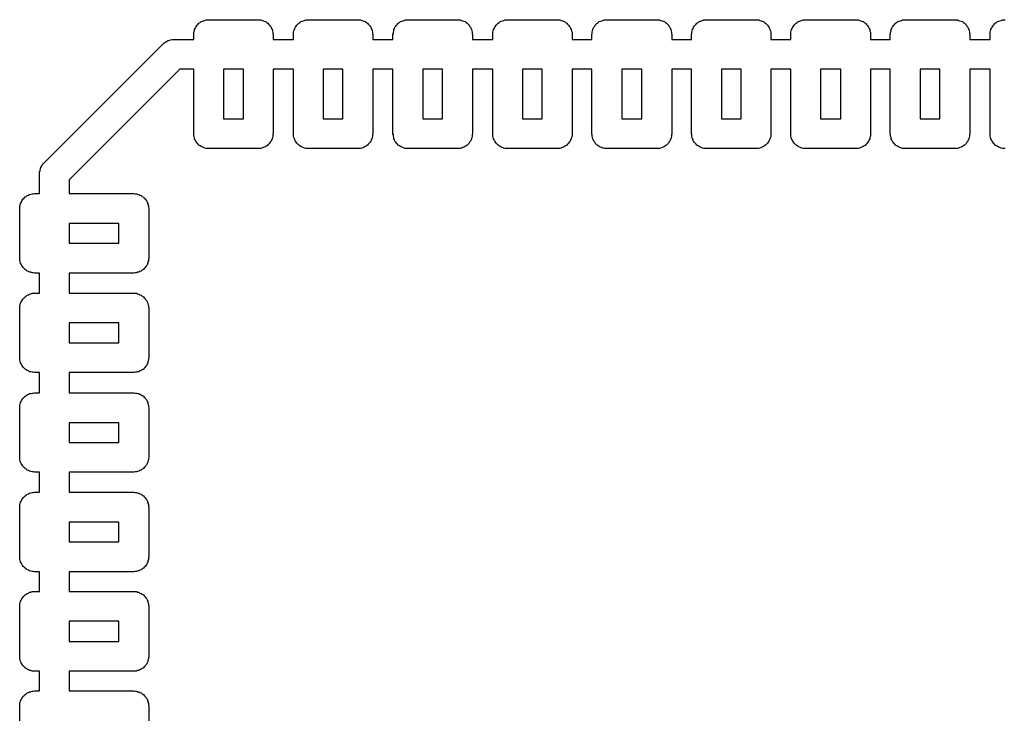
# Model space of a CAD drawing. Extents: x 85 to 363, y -189 to -115.
# Tile 11 of 38: x 182.29 to 187.24, y -175.2 to -171.72. Entities that reach past the tile are written whole.
import ezdxf

# ---------------------------------------------------------------- set-up
doc = ezdxf.new("R2010")
doc.units = 0
doc.header["$MEASUREMENT"] = 0
doc.layers.add('BLACK', color=7, linetype='CONTINUOUS')

msp = doc.modelspace()

# ---------------------------------------------------------------- linework, layer by layer
at = {"layer": 'Black'}
for p, q in [((183.188, -171.742), (183.192, -171.737)), ((183.192, -171.737), (183.198, -171.733)), ((183.198, -171.733), (183.203, -171.729)), ((183.203, -171.729), (183.209, -171.727)), ((183.209, -171.727), (183.215, -171.724)), ((183.215, -171.724), (183.221, -171.723)), ((183.221, -171.723), (183.228, -171.72)), ((183.228, -171.72), (183.234, -171.72)), ((183.234, -171.72), (183.241, -171.719)), ((183.241, -171.719), (183.49, -171.719)), ((183.49, -171.719), (183.496, -171.72)), ((183.496, -171.72), (183.503, -171.72)), ((183.503, -171.72), (183.509, -171.723)), ((183.509, -171.723), (183.515, -171.724)), ((183.515, -171.724), (183.521, -171.727)), ((183.521, -171.727), (183.527, -171.729)), ((183.527, -171.729), (183.532, -171.733)), ((183.532, -171.733), (183.538, -171.737)), ((183.538, -171.737), (183.542, -171.742)), ((183.689, -171.742), (183.693, -171.737)), ((183.693, -171.737), (183.699, -171.733)), ((183.699, -171.733), (183.704, -171.729)), ((183.704, -171.729), (183.71, -171.727)), ((183.71, -171.727), (183.715, -171.724)), ((183.715, -171.724), (183.722, -171.723)), ((183.722, -171.723), (183.728, -171.72)), ((183.728, -171.72), (183.735, -171.72)), ((183.735, -171.72), (183.741, -171.719)), ((183.741, -171.719), (183.99, -171.719)), ((183.99, -171.719), (183.996, -171.72)), ((183.996, -171.72), (184.003, -171.72)), ((184.003, -171.72), (184.009, -171.723)), ((184.009, -171.723), (184.016, -171.724)), ((184.016, -171.724), (184.021, -171.727)), ((184.021, -171.727), (184.027, -171.729)), ((184.027, -171.729), (184.033, -171.733)), ((184.033, -171.733), (184.038, -171.737)), ((184.038, -171.737), (184.042, -171.742)), ((184.189, -171.742), (184.193, -171.737)), ((184.193, -171.737), (184.199, -171.733)), ((184.199, -171.733), (184.204, -171.729)), ((184.204, -171.729), (184.21, -171.727)), ((184.21, -171.727), (184.216, -171.724)), ((184.216, -171.724), (184.222, -171.723)), ((184.222, -171.723), (184.228, -171.72)), ((184.228, -171.72), (184.235, -171.72)), ((184.235, -171.72), (184.241, -171.719)), ((184.241, -171.719), (184.49, -171.719)), ((184.49, -171.719), (184.497, -171.72)), ((184.497, -171.72), (184.503, -171.72)), ((184.503, -171.72), (184.51, -171.723)), ((184.51, -171.723), (184.516, -171.724)), ((184.516, -171.724), (184.522, -171.727)), ((184.522, -171.727), (184.528, -171.729)), ((184.528, -171.729), (184.533, -171.733)), ((184.533, -171.733), (184.539, -171.737)), ((184.539, -171.737), (184.543, -171.742)), ((184.689, -171.742), (184.694, -171.737)), ((184.694, -171.737), (184.699, -171.733)), ((184.699, -171.733), (184.704, -171.729)), ((184.704, -171.729), (184.71, -171.727)), ((184.71, -171.727), (184.716, -171.724)), ((184.716, -171.724), (184.723, -171.723)), ((184.723, -171.723), (184.729, -171.72)), ((184.729, -171.72), (184.735, -171.72)), ((184.735, -171.72), (184.742, -171.719)), ((184.742, -171.719), (184.991, -171.719)), ((184.991, -171.719), (184.997, -171.72)), ((184.997, -171.72), (185.004, -171.72)), ((185.004, -171.72), (185.01, -171.723)), ((185.01, -171.723), (185.016, -171.724)), ((185.016, -171.724), (185.022, -171.727)), ((185.022, -171.727), (185.028, -171.729)), ((185.028, -171.729), (185.033, -171.733)), ((185.033, -171.733), (185.039, -171.737)), ((185.039, -171.737), (185.043, -171.742)), ((185.187, -171.742), (185.191, -171.737)), ((185.191, -171.737), (185.197, -171.733)), ((185.197, -171.733), (185.202, -171.729)), ((185.202, -171.729), (185.208, -171.727)), ((185.208, -171.727), (185.214, -171.724)), ((185.214, -171.724), (185.22, -171.723)), ((185.22, -171.723), (185.227, -171.72)), ((185.227, -171.72), (185.233, -171.72)), ((185.233, -171.72), (185.24, -171.719)), ((185.24, -171.719), (185.491, -171.719)), ((185.491, -171.719), (185.498, -171.72)), ((185.498, -171.72), (185.504, -171.72)), ((185.504, -171.72), (185.51, -171.723)), ((185.51, -171.723), (185.517, -171.724)), ((185.517, -171.724), (185.522, -171.727)), ((185.522, -171.727), (185.529, -171.729)), ((185.529, -171.729), (185.534, -171.733)), ((185.534, -171.733), (185.539, -171.737)), ((185.539, -171.737), (185.544, -171.742)), ((185.688, -171.742), (185.692, -171.737)), ((185.692, -171.737), (185.698, -171.733)), ((185.698, -171.733), (185.703, -171.729)), ((185.703, -171.729), (185.709, -171.727)), ((185.709, -171.727), (185.714, -171.724)), ((185.714, -171.724), (185.721, -171.723)), ((185.721, -171.723), (185.727, -171.72)), ((185.727, -171.72), (185.734, -171.72)), ((185.734, -171.72), (185.74, -171.719)), ((185.74, -171.719), (185.989, -171.719)), ((185.989, -171.719), (185.995, -171.72)), ((185.995, -171.72), (186.002, -171.72)), ((186.002, -171.72), (186.008, -171.723)), ((186.008, -171.723), (186.015, -171.724)), ((186.015, -171.724), (186.02, -171.727)), ((186.02, -171.727), (186.026, -171.729)), ((186.026, -171.729), (186.031, -171.733)), ((186.031, -171.733), (186.037, -171.737)), ((186.037, -171.737), (186.041, -171.742)), ((186.185, -171.742), (186.19, -171.737)), ((186.19, -171.737), (186.195, -171.733)), ((186.195, -171.733), (186.2, -171.729)), ((186.2, -171.729), (186.207, -171.727)), ((186.207, -171.727), (186.212, -171.724)), ((186.212, -171.724), (186.219, -171.723)), ((186.219, -171.723), (186.225, -171.72)), ((186.225, -171.72), (186.231, -171.72)), ((186.231, -171.72), (186.238, -171.719)), ((186.238, -171.719), (186.489, -171.719)), ((186.489, -171.719), (186.496, -171.72)), ((186.496, -171.72), (186.502, -171.72)), ((186.502, -171.72), (186.509, -171.723)), ((186.509, -171.723), (186.515, -171.724)), ((186.515, -171.724), (186.521, -171.727)), ((186.521, -171.727), (186.527, -171.729)), ((186.527, -171.729), (186.532, -171.733)), ((186.532, -171.733), (186.538, -171.737)), ((186.538, -171.737), (186.542, -171.742)), ((186.686, -171.742), (186.69, -171.737)), ((186.69, -171.737), (186.696, -171.733)), ((186.696, -171.733), (186.701, -171.729)), ((186.701, -171.729), (186.707, -171.727)), ((186.707, -171.727), (186.713, -171.724)), ((186.713, -171.724), (186.719, -171.723)), ((186.719, -171.723), (186.725, -171.72)), ((186.725, -171.72), (186.732, -171.72)), ((186.732, -171.72), (186.738, -171.719)), ((186.738, -171.719), (186.987, -171.719)), ((186.987, -171.719), (186.994, -171.72)), ((186.994, -171.72), (187, -171.72)), ((187, -171.72), (187.006, -171.723)), ((187.006, -171.723), (187.013, -171.724)), ((187.013, -171.724), (187.019, -171.727)), ((187.019, -171.727), (187.025, -171.729)), ((187.025, -171.729), (187.03, -171.733)), ((187.03, -171.733), (187.035, -171.737)), ((187.035, -171.737), (187.04, -171.742)), ((187.186, -171.742), (187.19, -171.737)), ((187.19, -171.737), (187.196, -171.733)), ((187.196, -171.733), (187.201, -171.729)), ((187.201, -171.729), (187.207, -171.727)), ((187.207, -171.727), (187.213, -171.724)), ((187.213, -171.724), (187.219, -171.723)), ((187.219, -171.723), (187.226, -171.72)), ((187.226, -171.72), (187.232, -171.72)), ((187.232, -171.72), (187.239, -171.719)), ((183.167, -171.781), (183.169, -171.775)), ((183.167, -171.788), (183.167, -171.781)), ((183.169, -171.775), (183.17, -171.769)), ((183.17, -171.769), (183.173, -171.763)), ((183.173, -171.763), (183.176, -171.757)), ((183.176, -171.757), (183.18, -171.752)), ((183.18, -171.752), (183.183, -171.746)), ((183.183, -171.746), (183.188, -171.742)), ((183.542, -171.742), (183.547, -171.746)), ((183.547, -171.746), (183.55, -171.752)), ((183.55, -171.752), (183.555, -171.757)), ((183.555, -171.757), (183.557, -171.763)), ((183.557, -171.763), (183.56, -171.769)), ((183.56, -171.769), (183.561, -171.775)), ((183.561, -171.775), (183.563, -171.781)), ((183.563, -171.781), (183.563, -171.788)), ((183.667, -171.781), (183.669, -171.775)), ((183.667, -171.788), (183.667, -171.781)), ((183.669, -171.775), (183.671, -171.769)), ((183.671, -171.769), (183.674, -171.763)), ((183.674, -171.763), (183.676, -171.757)), ((183.676, -171.757), (183.68, -171.752)), ((183.68, -171.752), (183.684, -171.746)), ((183.684, -171.746), (183.689, -171.742)), ((184.042, -171.742), (184.047, -171.746)), ((184.047, -171.746), (184.051, -171.752)), ((184.051, -171.752), (184.055, -171.757)), ((184.055, -171.757), (184.057, -171.763)), ((184.057, -171.763), (184.06, -171.769)), ((184.06, -171.769), (184.062, -171.775)), ((184.062, -171.775), (184.064, -171.781)), ((184.064, -171.781), (184.064, -171.788)), ((184.168, -171.781), (184.17, -171.775)), ((184.168, -171.788), (184.168, -171.781)), ((184.17, -171.775), (184.171, -171.769)), ((184.171, -171.769), (184.174, -171.763)), ((184.174, -171.763), (184.176, -171.757)), ((184.176, -171.757), (184.181, -171.752)), ((184.181, -171.752), (184.184, -171.746)), ((184.184, -171.746), (184.189, -171.742)), ((184.543, -171.742), (184.548, -171.746)), ((184.548, -171.746), (184.551, -171.752)), ((184.551, -171.752), (184.555, -171.757)), ((184.555, -171.757), (184.558, -171.763)), ((184.558, -171.763), (184.561, -171.769)), ((184.561, -171.769), (184.562, -171.775)), ((184.562, -171.775), (184.564, -171.781)), ((184.564, -171.781), (184.564, -171.788)), ((184.668, -171.781), (184.67, -171.775)), ((184.668, -171.788), (184.668, -171.781)), ((184.67, -171.775), (184.671, -171.769)), ((184.671, -171.769), (184.675, -171.763)), ((184.675, -171.763), (184.677, -171.757)), ((184.677, -171.757), (184.681, -171.752)), ((184.681, -171.752), (184.684, -171.746)), ((184.684, -171.746), (184.689, -171.742)), ((185.043, -171.742), (185.048, -171.746)), ((185.048, -171.746), (185.051, -171.752)), ((185.051, -171.752), (185.056, -171.757)), ((185.056, -171.757), (185.058, -171.763)), ((185.058, -171.763), (185.061, -171.769)), ((185.061, -171.769), (185.062, -171.775)), ((185.062, -171.775), (185.065, -171.781)), ((185.065, -171.781), (185.065, -171.788)), ((185.166, -171.781), (185.168, -171.775)), ((185.166, -171.788), (185.166, -171.781)), ((185.168, -171.775), (185.169, -171.769)), ((185.169, -171.769), (185.172, -171.763)), ((185.172, -171.763), (185.175, -171.757)), ((185.175, -171.757), (185.179, -171.752)), ((185.179, -171.752), (185.182, -171.746)), ((185.182, -171.746), (185.187, -171.742)), ((185.544, -171.742), (185.549, -171.746)), ((185.549, -171.746), (185.552, -171.752)), ((185.552, -171.752), (185.556, -171.757)), ((185.556, -171.757), (185.558, -171.763)), ((185.558, -171.763), (185.562, -171.769)), ((185.562, -171.769), (185.563, -171.775)), ((185.563, -171.775), (185.565, -171.781)), ((185.565, -171.781), (185.565, -171.788)), ((185.666, -171.781), (185.668, -171.775)), ((185.666, -171.788), (185.666, -171.781)), ((185.668, -171.775), (185.67, -171.769)), ((185.67, -171.769), (185.673, -171.763)), ((185.673, -171.763), (185.675, -171.757)), ((185.675, -171.757), (185.679, -171.752)), ((185.679, -171.752), (185.683, -171.746)), ((185.683, -171.746), (185.688, -171.742)), ((186.041, -171.742), (186.046, -171.746)), ((186.046, -171.746), (186.05, -171.752)), ((186.05, -171.752), (186.054, -171.757)), ((186.054, -171.757), (186.056, -171.763)), ((186.056, -171.763), (186.059, -171.769)), ((186.059, -171.769), (186.061, -171.775)), ((186.061, -171.775), (186.063, -171.781)), ((186.063, -171.781), (186.063, -171.788)), ((186.164, -171.781), (186.166, -171.775)), ((186.164, -171.788), (186.164, -171.781)), ((186.166, -171.775), (186.167, -171.769)), ((186.167, -171.769), (186.171, -171.763)), ((186.171, -171.763), (186.173, -171.757)), ((186.173, -171.757), (186.177, -171.752)), ((186.177, -171.752), (186.18, -171.746)), ((186.18, -171.746), (186.185, -171.742)), ((186.542, -171.742), (186.547, -171.746)), ((186.547, -171.746), (186.55, -171.752)), ((186.55, -171.752), (186.554, -171.757)), ((186.554, -171.757), (186.557, -171.763)), ((186.557, -171.763), (186.56, -171.769)), ((186.56, -171.769), (186.561, -171.775)), ((186.561, -171.775), (186.563, -171.781)), ((186.563, -171.781), (186.563, -171.788)), ((186.664, -171.781), (186.667, -171.775)), ((186.664, -171.788), (186.664, -171.781)), ((186.667, -171.775), (186.668, -171.769)), ((186.668, -171.769), (186.671, -171.763)), ((186.671, -171.763), (186.673, -171.757)), ((186.673, -171.757), (186.678, -171.752)), ((186.678, -171.752), (186.681, -171.746)), ((186.681, -171.746), (186.686, -171.742)), ((187.04, -171.742), (187.045, -171.746)), ((187.045, -171.746), (187.048, -171.752)), ((187.048, -171.752), (187.052, -171.757)), ((187.052, -171.757), (187.054, -171.763)), ((187.054, -171.763), (187.058, -171.769)), ((187.058, -171.769), (187.059, -171.775)), ((187.059, -171.775), (187.061, -171.781)), ((187.061, -171.781), (187.061, -171.788)), ((187.165, -171.781), (187.167, -171.775)), ((187.165, -171.788), (187.165, -171.781)), ((187.167, -171.775), (187.168, -171.769)), ((187.168, -171.769), (187.171, -171.763)), ((187.171, -171.763), (187.174, -171.757)), ((187.174, -171.757), (187.178, -171.752)), ((187.178, -171.752), (187.181, -171.746)), ((187.181, -171.746), (187.186, -171.742)), ((183.015, -171.838), (183.017, -171.836)), ((183.017, -171.836), (183.026, -171.831)), ((183.026, -171.831), (183.034, -171.825)), ((183.034, -171.825), (183.037, -171.824)), ((183.037, -171.824), (183.04, -171.823)), ((183.04, -171.823), (183.049, -171.821)), ((183.049, -171.821), (183.059, -171.819)), ((183.059, -171.819), (183.062, -171.819)), ((183.062, -171.819), (183.065, -171.818)), ((183.065, -171.818), (183.166, -171.818)), ((183.166, -171.794), (183.167, -171.788)), ((183.166, -171.818), (183.166, -171.794)), ((183.563, -171.788), (183.565, -171.794)), ((183.565, -171.794), (183.565, -171.818)), ((183.565, -171.818), (183.666, -171.818)), ((183.666, -171.794), (183.667, -171.788)), ((183.666, -171.818), (183.666, -171.794)), ((184.064, -171.788), (184.065, -171.794)), ((184.065, -171.794), (184.065, -171.818)), ((184.065, -171.818), (184.166, -171.818)), ((184.166, -171.794), (184.168, -171.788)), ((184.166, -171.818), (184.166, -171.794)), ((184.564, -171.788), (184.565, -171.794)), ((184.565, -171.794), (184.565, -171.818)), ((184.565, -171.818), (184.667, -171.818)), ((184.667, -171.794), (184.668, -171.788)), ((184.667, -171.818), (184.667, -171.794)), ((185.065, -171.788), (185.066, -171.794)), ((185.066, -171.794), (185.066, -171.818)), ((185.066, -171.818), (185.165, -171.818)), ((185.165, -171.794), (185.166, -171.788)), ((185.165, -171.818), (185.165, -171.794)), ((185.565, -171.788), (185.566, -171.794)), ((185.566, -171.794), (185.566, -171.818)), ((185.566, -171.818), (185.665, -171.818)), ((185.665, -171.794), (185.666, -171.788)), ((185.665, -171.818), (185.665, -171.794)), ((186.063, -171.788), (186.064, -171.794)), ((186.064, -171.794), (186.064, -171.818)), ((186.064, -171.818), (186.163, -171.818)), ((186.163, -171.794), (186.164, -171.788)), ((186.163, -171.818), (186.163, -171.794)), ((186.563, -171.788), (186.564, -171.794)), ((186.564, -171.794), (186.564, -171.818)), ((186.564, -171.818), (186.663, -171.818)), ((186.663, -171.794), (186.664, -171.788)), ((186.663, -171.818), (186.663, -171.794)), ((187.061, -171.788), (187.062, -171.794)), ((187.062, -171.794), (187.062, -171.818)), ((187.062, -171.818), (187.164, -171.818)), ((187.164, -171.794), (187.165, -171.788)), ((187.164, -171.818), (187.164, -171.794)), ((182.413, -172.44), (183.012, -171.84)), ((183.012, -171.84), (183.015, -171.838)), ((183.096, -171.968), (182.541, -172.524)), ((183.166, -171.968), (183.096, -171.968)), ((183.166, -172.292), (183.166, -171.968)), ((183.316, -171.968), (183.316, -172.217)), ((183.415, -171.968), (183.316, -171.968)), ((183.415, -172.217), (183.415, -171.968)), ((183.666, -171.968), (183.565, -171.968)), ((183.565, -171.968), (183.565, -172.292)), ((183.666, -172.292), (183.666, -171.968)), ((183.816, -171.968), (183.816, -172.217)), ((183.915, -171.968), (183.816, -171.968)), ((183.915, -172.217), (183.915, -171.968)), ((184.166, -171.968), (184.065, -171.968)), ((184.065, -171.968), (184.065, -172.292)), ((184.166, -172.292), (184.166, -171.968)), ((184.316, -171.968), (184.316, -172.217)), ((184.415, -171.968), (184.316, -171.968)), ((184.415, -172.217), (184.415, -171.968)), ((184.667, -171.968), (184.565, -171.968)), ((184.565, -171.968), (184.565, -172.292)), ((184.667, -172.292), (184.667, -171.968)), ((184.817, -171.968), (184.817, -172.217)), ((184.916, -171.968), (184.817, -171.968)), ((184.916, -172.217), (184.916, -171.968)), ((185.165, -171.968), (185.066, -171.968)), ((185.066, -171.968), (185.066, -172.292)), ((185.165, -172.292), (185.165, -171.968)), ((185.315, -171.968), (185.315, -172.217)), ((185.416, -171.968), (185.315, -171.968)), ((185.416, -172.217), (185.416, -171.968)), ((185.665, -171.968), (185.566, -171.968)), ((185.566, -171.968), (185.566, -172.292)), ((185.665, -172.292), (185.665, -171.968)), ((185.815, -171.968), (185.815, -172.217)), ((185.914, -171.968), (185.815, -171.968)), ((185.914, -172.217), (185.914, -171.968)), ((186.163, -171.968), (186.064, -171.968)), ((186.064, -171.968), (186.064, -172.292)), ((186.163, -172.292), (186.163, -171.968)), ((186.313, -171.968), (186.313, -172.217)), ((186.414, -171.968), (186.313, -171.968)), ((186.414, -172.217), (186.414, -171.968)), ((186.663, -171.968), (186.564, -171.968)), ((186.564, -171.968), (186.564, -172.292)), ((186.663, -172.292), (186.663, -171.968)), ((186.813, -171.968), (186.813, -172.217)), ((186.912, -171.968), (186.813, -171.968)), ((186.912, -172.217), (186.912, -171.968)), ((187.164, -171.968), (187.062, -171.968)), ((187.062, -171.968), (187.062, -172.292)), ((187.164, -172.292), (187.164, -171.968)), ((183.316, -172.217), (183.415, -172.217)), ((183.816, -172.217), (183.915, -172.217)), ((184.316, -172.217), (184.415, -172.217)), ((184.817, -172.217), (184.916, -172.217)), ((185.315, -172.217), (185.416, -172.217)), ((185.815, -172.217), (185.914, -172.217)), ((186.313, -172.217), (186.414, -172.217)), ((186.813, -172.217), (186.912, -172.217)), ((183.167, -172.298), (183.166, -172.292)), ((183.167, -172.305), (183.167, -172.298)), ((183.169, -172.311), (183.167, -172.305)), ((183.17, -172.318), (183.169, -172.311)), ((183.173, -172.323), (183.17, -172.318)), ((183.176, -172.33), (183.173, -172.323)), ((183.18, -172.335), (183.176, -172.33)), ((183.555, -172.33), (183.55, -172.335)), ((183.557, -172.323), (183.555, -172.33)), ((183.56, -172.318), (183.557, -172.323)), ((183.561, -172.311), (183.56, -172.318)), ((183.563, -172.305), (183.561, -172.311)), ((183.565, -172.292), (183.563, -172.298)), ((183.563, -172.298), (183.563, -172.305)), ((183.667, -172.298), (183.666, -172.292)), ((183.667, -172.305), (183.667, -172.298)), ((183.669, -172.311), (183.667, -172.305)), ((183.671, -172.318), (183.669, -172.311)), ((183.674, -172.323), (183.671, -172.318)), ((183.676, -172.33), (183.674, -172.323)), ((183.68, -172.335), (183.676, -172.33)), ((184.055, -172.33), (184.051, -172.335)), ((184.057, -172.323), (184.055, -172.33)), ((184.06, -172.318), (184.057, -172.323)), ((184.062, -172.311), (184.06, -172.318)), ((184.064, -172.305), (184.062, -172.311)), ((184.065, -172.292), (184.064, -172.298)), ((184.064, -172.298), (184.064, -172.305)), ((184.168, -172.298), (184.166, -172.292)), ((184.168, -172.305), (184.168, -172.298)), ((184.17, -172.311), (184.168, -172.305)), ((184.171, -172.318), (184.17, -172.311)), ((184.174, -172.323), (184.171, -172.318)), ((184.176, -172.33), (184.174, -172.323)), ((184.181, -172.335), (184.176, -172.33)), ((184.555, -172.33), (184.551, -172.335)), ((184.558, -172.323), (184.555, -172.33)), ((184.561, -172.318), (184.558, -172.323)), ((184.562, -172.311), (184.561, -172.318)), ((184.564, -172.305), (184.562, -172.311)), ((184.565, -172.292), (184.564, -172.298)), ((184.564, -172.298), (184.564, -172.305)), ((184.668, -172.298), (184.667, -172.292)), ((184.668, -172.305), (184.668, -172.298)), ((184.67, -172.311), (184.668, -172.305)), ((184.671, -172.318), (184.67, -172.311)), ((184.675, -172.323), (184.671, -172.318)), ((184.677, -172.33), (184.675, -172.323)), ((184.681, -172.335), (184.677, -172.33)), ((185.056, -172.33), (185.051, -172.335)), ((185.058, -172.323), (185.056, -172.33)), ((185.061, -172.318), (185.058, -172.323)), ((185.062, -172.311), (185.061, -172.318)), ((185.065, -172.305), (185.062, -172.311)), ((185.066, -172.292), (185.065, -172.298)), ((185.065, -172.298), (185.065, -172.305)), ((185.166, -172.298), (185.165, -172.292)), ((185.166, -172.305), (185.166, -172.298)), ((185.168, -172.311), (185.166, -172.305)), ((185.169, -172.318), (185.168, -172.311)), ((185.172, -172.323), (185.169, -172.318)), ((185.175, -172.33), (185.172, -172.323)), ((185.179, -172.335), (185.175, -172.33)), ((185.556, -172.33), (185.552, -172.335)), ((185.558, -172.323), (185.556, -172.33)), ((185.562, -172.318), (185.558, -172.323)), ((185.563, -172.311), (185.562, -172.318)), ((185.565, -172.305), (185.563, -172.311)), ((185.566, -172.292), (185.565, -172.298)), ((185.565, -172.298), (185.565, -172.305)), ((185.666, -172.298), (185.665, -172.292)), ((185.666, -172.305), (185.666, -172.298)), ((185.668, -172.311), (185.666, -172.305)), ((185.67, -172.318), (185.668, -172.311)), ((185.673, -172.323), (185.67, -172.318)), ((185.675, -172.33), (185.673, -172.323)), ((185.679, -172.335), (185.675, -172.33)), ((186.054, -172.33), (186.05, -172.335)), ((186.056, -172.323), (186.054, -172.33)), ((186.059, -172.318), (186.056, -172.323)), ((186.061, -172.311), (186.059, -172.318)), ((186.063, -172.305), (186.061, -172.311)), ((186.064, -172.292), (186.063, -172.298)), ((186.063, -172.298), (186.063, -172.305)), ((186.164, -172.298), (186.163, -172.292)), ((186.164, -172.305), (186.164, -172.298)), ((186.166, -172.311), (186.164, -172.305)), ((186.167, -172.318), (186.166, -172.311)), ((186.171, -172.323), (186.167, -172.318)), ((186.173, -172.33), (186.171, -172.323)), ((186.177, -172.335), (186.173, -172.33)), ((186.554, -172.33), (186.55, -172.335)), ((186.557, -172.323), (186.554, -172.33)), ((186.56, -172.318), (186.557, -172.323)), ((186.561, -172.311), (186.56, -172.318)), ((186.563, -172.305), (186.561, -172.311)), ((186.564, -172.292), (186.563, -172.298)), ((186.563, -172.298), (186.563, -172.305)), ((186.664, -172.298), (186.663, -172.292)), ((186.664, -172.305), (186.664, -172.298)), ((186.667, -172.311), (186.664, -172.305)), ((186.668, -172.318), (186.667, -172.311)), ((186.671, -172.323), (186.668, -172.318)), ((186.673, -172.33), (186.671, -172.323)), ((186.678, -172.335), (186.673, -172.33)), ((187.052, -172.33), (187.048, -172.335)), ((187.054, -172.323), (187.052, -172.33)), ((187.058, -172.318), (187.054, -172.323)), ((187.059, -172.311), (187.058, -172.318)), ((187.061, -172.305), (187.059, -172.311)), ((187.062, -172.292), (187.061, -172.298)), ((187.061, -172.298), (187.061, -172.305)), ((187.165, -172.298), (187.164, -172.292)), ((187.165, -172.305), (187.165, -172.298)), ((187.167, -172.311), (187.165, -172.305)), ((187.168, -172.318), (187.167, -172.311)), ((187.171, -172.323), (187.168, -172.318)), ((187.174, -172.33), (187.171, -172.323)), ((187.178, -172.335), (187.174, -172.33)), ((183.183, -172.34), (183.18, -172.335)), ((183.188, -172.344), (183.183, -172.34)), ((183.192, -172.349), (183.188, -172.344)), ((183.198, -172.353), (183.192, -172.349)), ((183.203, -172.357), (183.198, -172.353)), ((183.209, -172.359), (183.203, -172.357)), ((183.215, -172.362), (183.209, -172.359)), ((183.221, -172.364), (183.215, -172.362)), ((183.228, -172.366), (183.221, -172.364)), ((183.234, -172.366), (183.228, -172.366)), ((183.241, -172.367), (183.234, -172.366)), ((183.49, -172.367), (183.241, -172.367)), ((183.496, -172.366), (183.49, -172.367)), ((183.503, -172.366), (183.496, -172.366)), ((183.509, -172.364), (183.503, -172.366)), ((183.515, -172.362), (183.509, -172.364)), ((183.521, -172.359), (183.515, -172.362)), ((183.527, -172.357), (183.521, -172.359)), ((183.532, -172.353), (183.527, -172.357)), ((183.538, -172.349), (183.532, -172.353)), ((183.542, -172.344), (183.538, -172.349)), ((183.547, -172.34), (183.542, -172.344)), ((183.55, -172.335), (183.547, -172.34)), ((183.684, -172.34), (183.68, -172.335)), ((183.689, -172.344), (183.684, -172.34)), ((183.693, -172.349), (183.689, -172.344)), ((183.699, -172.353), (183.693, -172.349)), ((183.704, -172.357), (183.699, -172.353)), ((183.71, -172.359), (183.704, -172.357)), ((183.715, -172.362), (183.71, -172.359)), ((183.722, -172.364), (183.715, -172.362)), ((183.728, -172.366), (183.722, -172.364)), ((183.735, -172.366), (183.728, -172.366)), ((183.741, -172.367), (183.735, -172.366)), ((183.99, -172.367), (183.741, -172.367)), ((183.996, -172.366), (183.99, -172.367)), ((184.003, -172.366), (183.996, -172.366)), ((184.009, -172.364), (184.003, -172.366)), ((184.016, -172.362), (184.009, -172.364)), ((184.021, -172.359), (184.016, -172.362)), ((184.027, -172.357), (184.021, -172.359)), ((184.033, -172.353), (184.027, -172.357)), ((184.038, -172.349), (184.033, -172.353)), ((184.042, -172.344), (184.038, -172.349)), ((184.047, -172.34), (184.042, -172.344)), ((184.051, -172.335), (184.047, -172.34)), ((184.184, -172.34), (184.181, -172.335)), ((184.189, -172.344), (184.184, -172.34)), ((184.193, -172.349), (184.189, -172.344)), ((184.199, -172.353), (184.193, -172.349)), ((184.204, -172.357), (184.199, -172.353)), ((184.21, -172.359), (184.204, -172.357)), ((184.216, -172.362), (184.21, -172.359)), ((184.222, -172.364), (184.216, -172.362)), ((184.228, -172.366), (184.222, -172.364)), ((184.235, -172.366), (184.228, -172.366)), ((184.241, -172.367), (184.235, -172.366)), ((184.49, -172.367), (184.241, -172.367)), ((184.497, -172.366), (184.49, -172.367)), ((184.503, -172.366), (184.497, -172.366)), ((184.51, -172.364), (184.503, -172.366)), ((184.516, -172.362), (184.51, -172.364)), ((184.522, -172.359), (184.516, -172.362)), ((184.528, -172.357), (184.522, -172.359)), ((184.533, -172.353), (184.528, -172.357)), ((184.539, -172.349), (184.533, -172.353)), ((184.543, -172.344), (184.539, -172.349)), ((184.548, -172.34), (184.543, -172.344)), ((184.551, -172.335), (184.548, -172.34)), ((184.684, -172.34), (184.681, -172.335)), ((184.689, -172.344), (184.684, -172.34)), ((184.694, -172.349), (184.689, -172.344)), ((184.699, -172.353), (184.694, -172.349)), ((184.704, -172.357), (184.699, -172.353)), ((184.71, -172.359), (184.704, -172.357)), ((184.716, -172.362), (184.71, -172.359)), ((184.723, -172.364), (184.716, -172.362)), ((184.729, -172.366), (184.723, -172.364)), ((184.735, -172.366), (184.729, -172.366)), ((184.742, -172.367), (184.735, -172.366)), ((184.991, -172.367), (184.742, -172.367)), ((184.997, -172.366), (184.991, -172.367)), ((185.004, -172.366), (184.997, -172.366)), ((185.01, -172.364), (185.004, -172.366)), ((185.016, -172.362), (185.01, -172.364)), ((185.022, -172.359), (185.016, -172.362)), ((185.028, -172.357), (185.022, -172.359)), ((185.033, -172.353), (185.028, -172.357)), ((185.039, -172.349), (185.033, -172.353)), ((185.043, -172.344), (185.039, -172.349)), ((185.048, -172.34), (185.043, -172.344)), ((185.051, -172.335), (185.048, -172.34)), ((185.182, -172.34), (185.179, -172.335)), ((185.187, -172.344), (185.182, -172.34)), ((185.191, -172.349), (185.187, -172.344)), ((185.197, -172.353), (185.191, -172.349)), ((185.202, -172.357), (185.197, -172.353)), ((185.208, -172.359), (185.202, -172.357)), ((185.214, -172.362), (185.208, -172.359)), ((185.22, -172.364), (185.214, -172.362)), ((185.227, -172.366), (185.22, -172.364)), ((185.233, -172.366), (185.227, -172.366)), ((185.24, -172.367), (185.233, -172.366)), ((185.491, -172.367), (185.24, -172.367)), ((185.498, -172.366), (185.491, -172.367)), ((185.504, -172.366), (185.498, -172.366)), ((185.51, -172.364), (185.504, -172.366)), ((185.517, -172.362), (185.51, -172.364)), ((185.522, -172.359), (185.517, -172.362)), ((185.529, -172.357), (185.522, -172.359)), ((185.534, -172.353), (185.529, -172.357)), ((185.539, -172.349), (185.534, -172.353)), ((185.544, -172.344), (185.539, -172.349)), ((185.549, -172.34), (185.544, -172.344)), ((185.552, -172.335), (185.549, -172.34)), ((185.683, -172.34), (185.679, -172.335)), ((185.688, -172.344), (185.683, -172.34)), ((185.692, -172.349), (185.688, -172.344)), ((185.698, -172.353), (185.692, -172.349)), ((185.703, -172.357), (185.698, -172.353)), ((185.709, -172.359), (185.703, -172.357)), ((185.714, -172.362), (185.709, -172.359)), ((185.721, -172.364), (185.714, -172.362)), ((185.727, -172.366), (185.721, -172.364)), ((185.734, -172.366), (185.727, -172.366)), ((185.74, -172.367), (185.734, -172.366)), ((185.989, -172.367), (185.74, -172.367)), ((185.995, -172.366), (185.989, -172.367)), ((186.002, -172.366), (185.995, -172.366)), ((186.008, -172.364), (186.002, -172.366)), ((186.015, -172.362), (186.008, -172.364)), ((186.02, -172.359), (186.015, -172.362)), ((186.026, -172.357), (186.02, -172.359)), ((186.031, -172.353), (186.026, -172.357)), ((186.037, -172.349), (186.031, -172.353)), ((186.041, -172.344), (186.037, -172.349)), ((186.046, -172.34), (186.041, -172.344)), ((186.05, -172.335), (186.046, -172.34)), ((186.18, -172.34), (186.177, -172.335)), ((186.185, -172.344), (186.18, -172.34)), ((186.19, -172.349), (186.185, -172.344)), ((186.195, -172.353), (186.19, -172.349)), ((186.2, -172.357), (186.195, -172.353)), ((186.207, -172.359), (186.2, -172.357)), ((186.212, -172.362), (186.207, -172.359)), ((186.219, -172.364), (186.212, -172.362)), ((186.225, -172.366), (186.219, -172.364)), ((186.231, -172.366), (186.225, -172.366)), ((186.238, -172.367), (186.231, -172.366)), ((186.489, -172.367), (186.238, -172.367)), ((186.496, -172.366), (186.489, -172.367)), ((186.502, -172.366), (186.496, -172.366)), ((186.509, -172.364), (186.502, -172.366)), ((186.515, -172.362), (186.509, -172.364)), ((186.521, -172.359), (186.515, -172.362)), ((186.527, -172.357), (186.521, -172.359)), ((186.532, -172.353), (186.527, -172.357)), ((186.538, -172.349), (186.532, -172.353)), ((186.542, -172.344), (186.538, -172.349)), ((186.547, -172.34), (186.542, -172.344)), ((186.55, -172.335), (186.547, -172.34)), ((186.681, -172.34), (186.678, -172.335)), ((186.686, -172.344), (186.681, -172.34)), ((186.69, -172.349), (186.686, -172.344)), ((186.696, -172.353), (186.69, -172.349)), ((186.701, -172.357), (186.696, -172.353)), ((186.707, -172.359), (186.701, -172.357)), ((186.713, -172.362), (186.707, -172.359)), ((186.719, -172.364), (186.713, -172.362)), ((186.725, -172.366), (186.719, -172.364)), ((186.732, -172.366), (186.725, -172.366)), ((186.738, -172.367), (186.732, -172.366)), ((186.987, -172.367), (186.738, -172.367)), ((186.994, -172.366), (186.987, -172.367)), ((187, -172.366), (186.994, -172.366)), ((187.006, -172.364), (187, -172.366)), ((187.013, -172.362), (187.006, -172.364)), ((187.019, -172.359), (187.013, -172.362)), ((187.025, -172.357), (187.019, -172.359)), ((187.03, -172.353), (187.025, -172.357)), ((187.035, -172.349), (187.03, -172.353)), ((187.04, -172.344), (187.035, -172.349)), ((187.045, -172.34), (187.04, -172.344)), ((187.048, -172.335), (187.045, -172.34)), ((187.181, -172.34), (187.178, -172.335)), ((187.186, -172.344), (187.181, -172.34)), ((187.19, -172.349), (187.186, -172.344)), ((187.196, -172.353), (187.19, -172.349)), ((187.201, -172.357), (187.196, -172.353)), ((187.207, -172.359), (187.201, -172.357)), ((187.213, -172.362), (187.207, -172.359)), ((187.219, -172.364), (187.213, -172.362)), ((187.226, -172.366), (187.219, -172.364)), ((187.232, -172.366), (187.226, -172.366)), ((187.239, -172.367), (187.232, -172.366)), ((182.391, -172.486), (182.394, -172.477)), ((182.394, -172.477), (182.396, -172.467)), ((182.396, -172.467), (182.397, -172.464)), ((182.397, -172.464), (182.398, -172.461)), ((182.398, -172.461), (182.404, -172.453)), ((182.404, -172.453), (182.409, -172.444)), ((182.409, -172.444), (182.411, -172.442)), ((182.411, -172.442), (182.413, -172.44)), ((182.392, -172.489), (182.391, -172.486)), ((182.391, -172.493), (182.392, -172.489)), ((182.391, -172.593), (182.391, -172.493)), ((182.541, -172.524), (182.541, -172.593)), ((182.302, -172.63), (182.306, -172.625)), ((182.306, -172.625), (182.309, -172.62)), ((182.309, -172.62), (182.314, -172.616)), ((182.314, -172.616), (182.319, -172.61)), ((182.319, -172.61), (182.324, -172.607)), ((182.324, -172.607), (182.329, -172.603)), ((182.329, -172.603), (182.336, -172.601)), ((182.336, -172.601), (182.341, -172.597)), ((182.341, -172.597), (182.348, -172.596)), ((182.348, -172.596), (182.354, -172.594)), ((182.354, -172.594), (182.36, -172.594)), ((182.36, -172.594), (182.367, -172.593)), ((182.367, -172.593), (182.391, -172.593)), ((182.541, -172.593), (182.865, -172.593)), ((182.865, -172.593), (182.871, -172.594)), ((182.871, -172.594), (182.878, -172.594)), ((182.878, -172.594), (182.884, -172.596)), ((182.884, -172.596), (182.89, -172.597)), ((182.89, -172.597), (182.896, -172.601)), ((182.896, -172.601), (182.902, -172.603)), ((182.902, -172.603), (182.907, -172.607)), ((182.907, -172.607), (182.913, -172.61)), ((182.913, -172.61), (182.917, -172.616)), ((182.917, -172.616), (182.922, -172.62)), ((182.922, -172.62), (182.925, -172.625)), ((182.925, -172.625), (182.93, -172.63)), ((182.292, -172.668), (182.293, -172.661)), ((182.292, -172.917), (182.292, -172.668)), ((182.293, -172.655), (182.295, -172.649)), ((182.293, -172.661), (182.293, -172.655)), ((182.295, -172.649), (182.296, -172.642)), ((182.296, -172.642), (182.3, -172.637)), ((182.3, -172.637), (182.302, -172.63)), ((182.93, -172.63), (182.932, -172.637)), ((182.932, -172.637), (182.935, -172.642)), ((182.935, -172.642), (182.936, -172.649)), ((182.936, -172.649), (182.939, -172.655)), ((182.939, -172.655), (182.939, -172.661)), ((182.939, -172.661), (182.94, -172.668)), ((182.94, -172.668), (182.94, -172.917)), ((182.541, -172.743), (182.541, -172.842)), ((182.79, -172.743), (182.541, -172.743)), ((182.79, -172.842), (182.79, -172.743)), ((182.541, -172.842), (182.79, -172.842)), ((182.293, -172.923), (182.292, -172.917)), ((182.293, -172.93), (182.293, -172.923)), ((182.94, -172.917), (182.939, -172.923)), ((182.939, -172.923), (182.939, -172.93)), ((182.295, -172.936), (182.293, -172.93)), ((182.296, -172.943), (182.295, -172.936)), ((182.3, -172.948), (182.296, -172.943)), ((182.302, -172.954), (182.3, -172.948)), ((182.306, -172.959), (182.302, -172.954)), ((182.309, -172.965), (182.306, -172.959)), ((182.314, -172.969), (182.309, -172.965)), ((182.319, -172.974), (182.314, -172.969)), ((182.917, -172.969), (182.913, -172.974)), ((182.922, -172.965), (182.917, -172.969)), ((182.925, -172.959), (182.922, -172.965)), ((182.93, -172.954), (182.925, -172.959)), ((182.932, -172.948), (182.93, -172.954)), ((182.935, -172.943), (182.932, -172.948)), ((182.936, -172.936), (182.935, -172.943)), ((182.939, -172.93), (182.936, -172.936)), ((182.324, -172.978), (182.319, -172.974)), ((182.329, -172.982), (182.324, -172.978)), ((182.336, -172.984), (182.329, -172.982)), ((182.341, -172.987), (182.336, -172.984)), ((182.348, -172.988), (182.341, -172.987)), ((182.354, -172.991), (182.348, -172.988)), ((182.36, -172.991), (182.354, -172.991)), ((182.367, -172.992), (182.36, -172.991)), ((182.391, -172.992), (182.367, -172.992)), ((182.391, -173.093), (182.391, -172.992)), ((182.865, -172.992), (182.541, -172.992)), ((182.541, -172.992), (182.541, -173.093)), ((182.871, -172.991), (182.865, -172.992)), ((182.878, -172.991), (182.871, -172.991)), ((182.884, -172.988), (182.878, -172.991)), ((182.89, -172.987), (182.884, -172.988)), ((182.896, -172.984), (182.89, -172.987)), ((182.902, -172.982), (182.896, -172.984)), ((182.907, -172.978), (182.902, -172.982)), ((182.913, -172.974), (182.907, -172.978)), ((182.306, -173.126), (182.309, -173.12)), ((182.309, -173.12), (182.314, -173.116)), ((182.314, -173.116), (182.319, -173.111)), ((182.319, -173.111), (182.324, -173.108)), ((182.324, -173.108), (182.329, -173.103)), ((182.329, -173.103), (182.336, -173.101)), ((182.336, -173.101), (182.341, -173.098)), ((182.341, -173.098), (182.348, -173.097)), ((182.348, -173.097), (182.354, -173.094)), ((182.354, -173.094), (182.36, -173.094)), ((182.36, -173.094), (182.367, -173.093)), ((182.367, -173.093), (182.391, -173.093)), ((182.541, -173.093), (182.865, -173.093)), ((182.865, -173.093), (182.871, -173.094)), ((182.871, -173.094), (182.878, -173.094)), ((182.878, -173.094), (182.884, -173.097)), ((182.884, -173.097), (182.89, -173.098)), ((182.89, -173.098), (182.896, -173.101)), ((182.896, -173.101), (182.902, -173.103)), ((182.902, -173.103), (182.907, -173.108)), ((182.907, -173.108), (182.913, -173.111)), ((182.913, -173.111), (182.917, -173.116)), ((182.917, -173.116), (182.922, -173.12)), ((182.922, -173.12), (182.925, -173.126)), ((182.292, -173.168), (182.293, -173.162)), ((182.292, -173.417), (182.292, -173.168)), ((182.293, -173.155), (182.295, -173.149)), ((182.293, -173.162), (182.293, -173.155)), ((182.295, -173.149), (182.296, -173.143)), ((182.296, -173.143), (182.3, -173.137)), ((182.3, -173.137), (182.302, -173.131)), ((182.302, -173.131), (182.306, -173.126)), ((182.925, -173.126), (182.93, -173.131)), ((182.93, -173.131), (182.932, -173.137)), ((182.932, -173.137), (182.935, -173.143)), ((182.935, -173.143), (182.936, -173.149)), ((182.936, -173.149), (182.939, -173.155)), ((182.939, -173.155), (182.939, -173.162)), ((182.939, -173.162), (182.94, -173.168)), ((182.94, -173.168), (182.94, -173.417)), ((182.541, -173.243), (182.541, -173.342)), ((182.79, -173.243), (182.541, -173.243)), ((182.79, -173.342), (182.79, -173.243)), ((182.541, -173.342), (182.79, -173.342)), ((182.293, -173.424), (182.292, -173.417)), ((182.94, -173.417), (182.939, -173.424)), ((182.293, -173.43), (182.293, -173.424)), ((182.295, -173.436), (182.293, -173.43)), ((182.296, -173.443), (182.295, -173.436)), ((182.3, -173.449), (182.296, -173.443)), ((182.302, -173.455), (182.3, -173.449)), ((182.306, -173.46), (182.302, -173.455)), ((182.309, -173.465), (182.306, -173.46)), ((182.314, -173.47), (182.309, -173.465)), ((182.922, -173.465), (182.917, -173.47)), ((182.925, -173.46), (182.922, -173.465)), ((182.93, -173.455), (182.925, -173.46)), ((182.932, -173.449), (182.93, -173.455)), ((182.935, -173.443), (182.932, -173.449)), ((182.936, -173.436), (182.935, -173.443)), ((182.939, -173.43), (182.936, -173.436)), ((182.939, -173.424), (182.939, -173.43)), ((182.319, -173.475), (182.314, -173.47)), ((182.324, -173.478), (182.319, -173.475)), ((182.329, -173.482), (182.324, -173.478)), ((182.336, -173.484), (182.329, -173.482)), ((182.341, -173.488), (182.336, -173.484)), ((182.348, -173.489), (182.341, -173.488)), ((182.354, -173.491), (182.348, -173.489)), ((182.36, -173.491), (182.354, -173.491)), ((182.367, -173.492), (182.36, -173.491)), ((182.391, -173.492), (182.367, -173.492)), ((182.391, -173.594), (182.391, -173.492)), ((182.865, -173.492), (182.541, -173.492)), ((182.541, -173.492), (182.541, -173.594)), ((182.871, -173.491), (182.865, -173.492)), ((182.878, -173.491), (182.871, -173.491)), ((182.884, -173.489), (182.878, -173.491)), ((182.89, -173.488), (182.884, -173.489)), ((182.896, -173.484), (182.89, -173.488)), ((182.902, -173.482), (182.896, -173.484)), ((182.907, -173.478), (182.902, -173.482)), ((182.913, -173.475), (182.907, -173.478)), ((182.917, -173.47), (182.913, -173.475)), ((182.314, -173.616), (182.319, -173.611)), ((182.319, -173.611), (182.324, -173.608)), ((182.324, -173.608), (182.329, -173.604)), ((182.329, -173.604), (182.336, -173.601)), ((182.336, -173.601), (182.341, -173.598)), ((182.341, -173.598), (182.348, -173.597)), ((182.348, -173.597), (182.354, -173.595)), ((182.354, -173.595), (182.36, -173.595)), ((182.36, -173.595), (182.367, -173.594)), ((182.367, -173.594), (182.391, -173.594)), ((182.541, -173.594), (182.865, -173.594)), ((182.865, -173.594), (182.871, -173.595)), ((182.871, -173.595), (182.878, -173.595)), ((182.878, -173.595), (182.884, -173.597)), ((182.884, -173.597), (182.89, -173.598)), ((182.89, -173.598), (182.896, -173.601)), ((182.896, -173.601), (182.902, -173.604)), ((182.902, -173.604), (182.907, -173.608)), ((182.907, -173.608), (182.913, -173.611)), ((182.913, -173.611), (182.917, -173.616)), ((182.292, -173.669), (182.293, -173.662)), ((182.293, -173.656), (182.295, -173.649)), ((182.293, -173.662), (182.293, -173.656)), ((182.295, -173.649), (182.296, -173.643)), ((182.296, -173.643), (182.3, -173.637)), ((182.3, -173.637), (182.302, -173.631)), ((182.302, -173.631), (182.306, -173.626)), ((182.306, -173.626), (182.309, -173.62)), ((182.309, -173.62), (182.314, -173.616)), ((182.917, -173.616), (182.922, -173.62)), ((182.922, -173.62), (182.925, -173.626)), ((182.925, -173.626), (182.93, -173.631)), ((182.93, -173.631), (182.932, -173.637)), ((182.932, -173.637), (182.935, -173.643)), ((182.935, -173.643), (182.936, -173.649)), ((182.936, -173.649), (182.939, -173.656)), ((182.939, -173.656), (182.939, -173.662)), ((182.939, -173.662), (182.94, -173.669)), ((182.292, -173.918), (182.292, -173.669)), ((182.94, -173.669), (182.94, -173.918)), ((182.541, -173.744), (182.541, -173.843)), ((182.79, -173.744), (182.541, -173.744)), ((182.79, -173.843), (182.79, -173.744)), ((182.541, -173.843), (182.79, -173.843)), ((182.293, -173.924), (182.292, -173.918)), ((182.293, -173.931), (182.293, -173.924)), ((182.295, -173.937), (182.293, -173.931)), ((182.296, -173.943), (182.295, -173.937)), ((182.3, -173.949), (182.296, -173.943)), ((182.302, -173.955), (182.3, -173.949)), ((182.306, -173.96), (182.302, -173.955)), ((182.309, -173.966), (182.306, -173.96)), ((182.925, -173.96), (182.922, -173.966)), ((182.93, -173.955), (182.925, -173.96)), ((182.932, -173.949), (182.93, -173.955)), ((182.935, -173.943), (182.932, -173.949)), ((182.936, -173.937), (182.935, -173.943)), ((182.939, -173.931), (182.936, -173.937)), ((182.94, -173.918), (182.939, -173.924)), ((182.939, -173.924), (182.939, -173.931)), ((182.314, -173.97), (182.309, -173.966)), ((182.319, -173.975), (182.314, -173.97)), ((182.324, -173.978), (182.319, -173.975)), ((182.329, -173.983), (182.324, -173.978)), ((182.336, -173.985), (182.329, -173.983)), ((182.341, -173.988), (182.336, -173.985)), ((182.348, -173.989), (182.341, -173.988)), ((182.354, -173.991), (182.348, -173.989)), ((182.36, -173.991), (182.354, -173.991)), ((182.367, -173.993), (182.36, -173.991)), ((182.391, -173.993), (182.367, -173.993)), ((182.391, -174.094), (182.391, -173.993)), ((182.865, -173.993), (182.541, -173.993)), ((182.541, -173.993), (182.541, -174.094)), ((182.871, -173.991), (182.865, -173.993)), ((182.878, -173.991), (182.871, -173.991)), ((182.884, -173.989), (182.878, -173.991)), ((182.89, -173.988), (182.884, -173.989)), ((182.896, -173.985), (182.89, -173.988)), ((182.902, -173.983), (182.896, -173.985)), ((182.907, -173.978), (182.902, -173.983)), ((182.913, -173.975), (182.907, -173.978)), ((182.917, -173.97), (182.913, -173.975)), ((182.922, -173.966), (182.917, -173.97)), ((182.319, -174.112), (182.324, -174.108)), ((182.324, -174.108), (182.329, -174.104)), ((182.329, -174.104), (182.336, -174.102)), ((182.336, -174.102), (182.341, -174.099)), ((182.341, -174.099), (182.348, -174.097)), ((182.348, -174.097), (182.354, -174.095)), ((182.354, -174.095), (182.36, -174.095)), ((182.36, -174.095), (182.367, -174.094)), ((182.367, -174.094), (182.391, -174.094)), ((182.541, -174.094), (182.865, -174.094)), ((182.865, -174.094), (182.871, -174.095)), ((182.871, -174.095), (182.878, -174.095)), ((182.878, -174.095), (182.884, -174.097)), ((182.884, -174.097), (182.89, -174.099)), ((182.89, -174.099), (182.896, -174.102)), ((182.896, -174.102), (182.902, -174.104)), ((182.902, -174.104), (182.907, -174.108)), ((182.907, -174.108), (182.913, -174.112)), ((182.293, -174.156), (182.295, -174.15)), ((182.293, -174.163), (182.293, -174.156)), ((182.295, -174.15), (182.296, -174.143)), ((182.296, -174.143), (182.3, -174.138)), ((182.3, -174.138), (182.302, -174.132)), ((182.302, -174.132), (182.306, -174.127)), ((182.306, -174.127), (182.309, -174.121)), ((182.309, -174.121), (182.314, -174.117)), ((182.314, -174.117), (182.319, -174.112)), ((182.913, -174.112), (182.917, -174.117)), ((182.917, -174.117), (182.922, -174.121)), ((182.922, -174.121), (182.925, -174.127)), ((182.925, -174.127), (182.93, -174.132)), ((182.93, -174.132), (182.932, -174.138)), ((182.932, -174.138), (182.935, -174.143)), ((182.935, -174.143), (182.936, -174.15)), ((182.936, -174.15), (182.939, -174.156)), ((182.939, -174.156), (182.939, -174.163)), ((182.292, -174.169), (182.293, -174.163)), ((182.292, -174.418), (182.292, -174.169)), ((182.939, -174.163), (182.94, -174.169)), ((182.94, -174.169), (182.94, -174.418)), ((182.541, -174.244), (182.541, -174.343)), ((182.79, -174.244), (182.541, -174.244)), ((182.79, -174.343), (182.79, -174.244)), ((182.541, -174.343), (182.79, -174.343)), ((182.293, -174.424), (182.292, -174.418)), ((182.293, -174.431), (182.293, -174.424)), ((182.295, -174.437), (182.293, -174.431)), ((182.296, -174.444), (182.295, -174.437)), ((182.3, -174.449), (182.296, -174.444)), ((182.302, -174.455), (182.3, -174.449)), ((182.306, -174.461), (182.302, -174.455)), ((182.93, -174.455), (182.925, -174.461)), ((182.932, -174.449), (182.93, -174.455)), ((182.935, -174.444), (182.932, -174.449)), ((182.936, -174.437), (182.935, -174.444)), ((182.939, -174.431), (182.936, -174.437)), ((182.94, -174.418), (182.939, -174.424)), ((182.939, -174.424), (182.939, -174.431)), ((182.309, -174.466), (182.306, -174.461)), ((182.314, -174.47), (182.309, -174.466)), ((182.319, -174.475), (182.314, -174.47)), ((182.324, -174.479), (182.319, -174.475)), ((182.329, -174.483), (182.324, -174.479)), ((182.336, -174.485), (182.329, -174.483)), ((182.341, -174.488), (182.336, -174.485)), ((182.348, -174.49), (182.341, -174.488)), ((182.354, -174.492), (182.348, -174.49)), ((182.36, -174.492), (182.354, -174.492)), ((182.367, -174.493), (182.36, -174.492)), ((182.391, -174.493), (182.367, -174.493)), ((182.391, -174.592), (182.391, -174.493)), ((182.865, -174.493), (182.541, -174.493)), ((182.541, -174.493), (182.541, -174.592)), ((182.871, -174.492), (182.865, -174.493)), ((182.878, -174.492), (182.871, -174.492)), ((182.884, -174.49), (182.878, -174.492)), ((182.89, -174.488), (182.884, -174.49)), ((182.896, -174.485), (182.89, -174.488)), ((182.902, -174.483), (182.896, -174.485)), ((182.907, -174.479), (182.902, -174.483)), ((182.913, -174.475), (182.907, -174.479)), ((182.917, -174.47), (182.913, -174.475)), ((182.922, -174.466), (182.917, -174.47)), ((182.925, -174.461), (182.922, -174.466)), ((182.324, -174.606), (182.329, -174.602)), ((182.329, -174.602), (182.336, -174.6)), ((182.336, -174.6), (182.341, -174.596)), ((182.341, -174.596), (182.348, -174.595)), ((182.348, -174.595), (182.354, -174.593)), ((182.354, -174.593), (182.36, -174.593)), ((182.36, -174.593), (182.367, -174.592)), ((182.367, -174.592), (182.391, -174.592)), ((182.541, -174.592), (182.865, -174.592)), ((182.865, -174.592), (182.871, -174.593)), ((182.871, -174.593), (182.878, -174.593)), ((182.878, -174.593), (182.884, -174.595)), ((182.884, -174.595), (182.89, -174.596)), ((182.89, -174.596), (182.896, -174.6)), ((182.896, -174.6), (182.902, -174.602)), ((182.902, -174.602), (182.907, -174.606)), ((182.293, -174.654), (182.295, -174.648)), ((182.295, -174.648), (182.296, -174.641)), ((182.296, -174.641), (182.3, -174.636)), ((182.3, -174.636), (182.302, -174.629)), ((182.302, -174.629), (182.306, -174.624)), ((182.306, -174.624), (182.309, -174.619)), ((182.309, -174.619), (182.314, -174.614)), ((182.314, -174.614), (182.319, -174.609)), ((182.319, -174.609), (182.324, -174.606)), ((182.907, -174.606), (182.913, -174.609)), ((182.913, -174.609), (182.917, -174.614)), ((182.917, -174.614), (182.922, -174.619)), ((182.922, -174.619), (182.925, -174.624)), ((182.925, -174.624), (182.93, -174.629)), ((182.93, -174.629), (182.932, -174.636)), ((182.932, -174.636), (182.935, -174.641)), ((182.935, -174.641), (182.936, -174.648)), ((182.936, -174.648), (182.939, -174.654)), ((182.292, -174.667), (182.293, -174.66)), ((182.292, -174.918), (182.292, -174.667)), ((182.293, -174.66), (182.293, -174.654)), ((182.939, -174.654), (182.939, -174.66)), ((182.939, -174.66), (182.94, -174.667)), ((182.94, -174.667), (182.94, -174.918)), ((182.541, -174.742), (182.541, -174.843)), ((182.79, -174.742), (182.541, -174.742)), ((182.79, -174.843), (182.79, -174.742)), ((182.541, -174.843), (182.79, -174.843)), ((182.293, -174.925), (182.292, -174.918)), ((182.293, -174.931), (182.293, -174.925)), ((182.295, -174.938), (182.293, -174.931)), ((182.296, -174.944), (182.295, -174.938)), ((182.3, -174.95), (182.296, -174.944)), ((182.302, -174.956), (182.3, -174.95)), ((182.932, -174.95), (182.93, -174.956)), ((182.935, -174.944), (182.932, -174.95)), ((182.936, -174.938), (182.935, -174.944)), ((182.939, -174.931), (182.936, -174.938)), ((182.94, -174.918), (182.939, -174.925)), ((182.939, -174.925), (182.939, -174.931)), ((182.306, -174.961), (182.302, -174.956)), ((182.309, -174.967), (182.306, -174.961)), ((182.314, -174.971), (182.309, -174.967)), ((182.319, -174.976), (182.314, -174.971)), ((182.324, -174.979), (182.319, -174.976)), ((182.329, -174.983), (182.324, -174.979)), ((182.336, -174.986), (182.329, -174.983)), ((182.341, -174.989), (182.336, -174.986)), ((182.348, -174.99), (182.341, -174.989)), ((182.354, -174.992), (182.348, -174.99)), ((182.36, -174.992), (182.354, -174.992)), ((182.367, -174.993), (182.36, -174.992)), ((182.391, -174.993), (182.367, -174.993)), ((182.391, -175.092), (182.391, -174.993)), ((182.865, -174.993), (182.541, -174.993)), ((182.541, -174.993), (182.541, -175.092)), ((182.871, -174.992), (182.865, -174.993)), ((182.878, -174.992), (182.871, -174.992)), ((182.884, -174.99), (182.878, -174.992)), ((182.89, -174.989), (182.884, -174.99)), ((182.896, -174.986), (182.89, -174.989)), ((182.902, -174.983), (182.896, -174.986)), ((182.907, -174.979), (182.902, -174.983)), ((182.913, -174.976), (182.907, -174.979)), ((182.917, -174.971), (182.913, -174.976)), ((182.922, -174.967), (182.917, -174.971)), ((182.925, -174.961), (182.922, -174.967)), ((182.93, -174.956), (182.925, -174.961)), ((182.336, -175.1), (182.341, -175.097)), ((182.341, -175.097), (182.348, -175.096)), ((182.348, -175.096), (182.354, -175.093)), ((182.354, -175.093), (182.36, -175.093)), ((182.36, -175.093), (182.367, -175.092)), ((182.367, -175.092), (182.391, -175.092)), ((182.541, -175.092), (182.865, -175.092)), ((182.865, -175.092), (182.871, -175.093)), ((182.871, -175.093), (182.878, -175.093)), ((182.878, -175.093), (182.884, -175.096)), ((182.884, -175.096), (182.89, -175.097)), ((182.89, -175.097), (182.896, -175.1)), ((182.293, -175.154), (182.295, -175.148)), ((182.295, -175.148), (182.296, -175.142)), ((182.296, -175.142), (182.3, -175.136)), ((182.3, -175.136), (182.302, -175.13)), ((182.302, -175.13), (182.306, -175.125)), ((182.306, -175.125), (182.309, -175.119)), ((182.309, -175.119), (182.314, -175.115)), ((182.314, -175.115), (182.319, -175.11)), ((182.319, -175.11), (182.324, -175.107)), ((182.324, -175.107), (182.329, -175.102)), ((182.329, -175.102), (182.336, -175.1)), ((182.896, -175.1), (182.902, -175.102)), ((182.902, -175.102), (182.907, -175.107)), ((182.907, -175.107), (182.913, -175.11)), ((182.913, -175.11), (182.917, -175.115)), ((182.917, -175.115), (182.922, -175.119)), ((182.922, -175.119), (182.925, -175.125)), ((182.925, -175.125), (182.93, -175.13)), ((182.93, -175.13), (182.932, -175.136)), ((182.932, -175.136), (182.935, -175.142)), ((182.935, -175.142), (182.936, -175.148)), ((182.936, -175.148), (182.939, -175.154)), ((182.292, -175.167), (182.293, -175.161)), ((182.292, -175.416), (182.292, -175.167)), ((182.293, -175.161), (182.293, -175.154)), ((182.939, -175.154), (182.939, -175.161)), ((182.939, -175.161), (182.94, -175.167)), ((182.94, -175.167), (182.94, -175.416))]:
    msp.add_line(p, q, dxfattribs=at)

doc.saveas('drawing.dxf')
